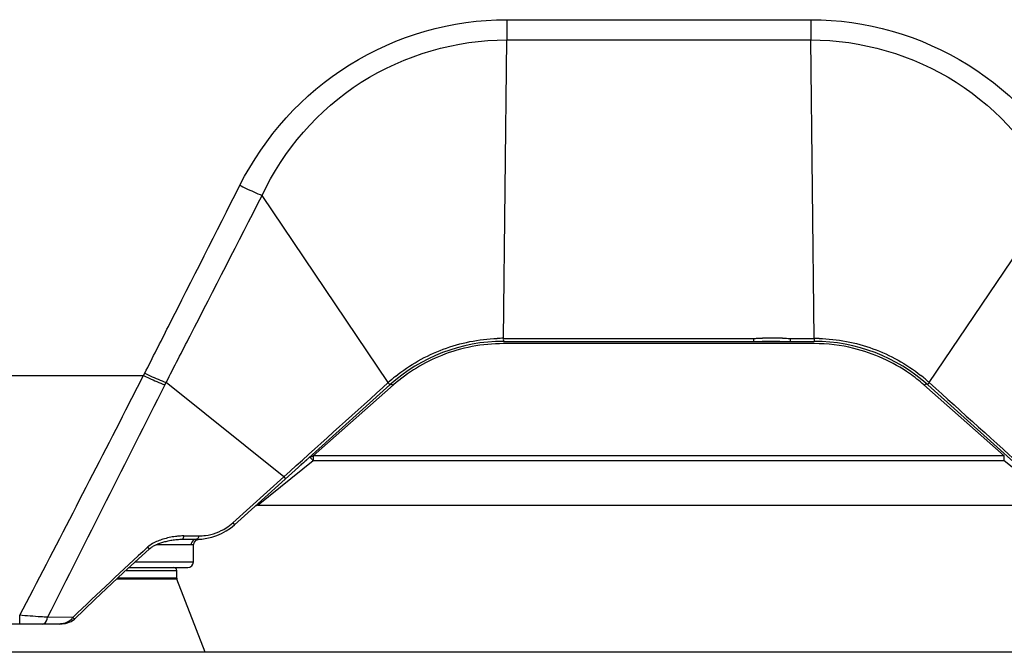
# Model space of a CAD drawing. Header units: millimetres. Extents: x 0 to 4000, y 0 to 3000.
# Tile 62 of 170: x 698 to 872, y 1532 to 1644. Entities that reach past the tile are written whole.
import ezdxf

# ---------------------------------------------------------------- set-up
doc = ezdxf.new("R2010")
doc.units = ezdxf.units.MM
doc.header["$LTSCALE"] = 219.99956
doc.layers.get('0').update_dxf_attribs({"linetype": 'CONTINUOUS'})
doc.layers.add('SUPERFICI', color=7, linetype='CONTINUOUS')

msp = doc.modelspace()

# ---------------------------------------------------------------- linework, layer by layer
at = {"color": 9, "linetype": 'CONTINUOUS'}
for p, q in [((783.82, 1644.08), (783.82, 1640.51)), ((783.82, 1644.08), (837.58, 1644.08)), ((837.58, 1644.08), (837.58, 1640.51)), ((783.22, 1587.71), (783.82, 1640.51)), ((783.82, 1640.51), (837.58, 1640.51)), ((838.18, 1587.71), (837.58, 1640.51)), ((762.87, 1579.88), (740.57, 1612.98)), ((858.53, 1579.88), (880.83, 1612.98)), ((783.22, 1587.71), (827.47, 1587.71)), ((827.47, 1587.71), (827.47, 1587.18)), ((833.93, 1587.71), (833.93, 1587.18)), ((833.93, 1587.71), (838.18, 1587.71)), ((838.19, 1586.78), (783.22, 1586.78)), ((684.83, 1581.13), (719.61, 1581.13)), ((716.5, 1575.05), (719.61, 1581.13)), ((719.61, 1581.13), (719.83, 1581.55)), ((723.4, 1579.49), (723.61, 1579.91)), ((744.42, 1563.23), (723.61, 1579.91)), ((763.81, 1579.47), (749.61, 1566.91)), ((761.89, 1579), (762.87, 1579.88)), ((761.89, 1579), (762.82, 1579.84)), ((762.82, 1579.84), (762.87, 1579.88)), ((871.79, 1566.91), (857.59, 1579.47)), ((858.53, 1579.88), (858.59, 1579.84)), ((858.53, 1579.88), (859.67, 1578.86)), ((749.61, 1566.91), (749.61, 1566.07)), ((871.79, 1566.91), (749.61, 1566.91)), ((871.79, 1566.07), (871.79, 1566.91)), ((749.61, 1566.07), (739.88, 1558.18)), ((871.79, 1566.07), (749.61, 1566.07)), ((881.53, 1558.18), (871.79, 1566.07)), ((735.39, 1555.08), (744.42, 1563.23)), ((744.42, 1563.23), (744.73, 1562.89)), ((735.39, 1555.08), (735.68, 1554.75)), ((728.02, 1551.2), (721.81, 1551.2)), ((726.74, 1552.77), (729.37, 1552.77)), ((718.14, 1548.16), (728.42, 1548.16)), ((716.53, 1546.68), (725.49, 1546.68)), ((725.52, 1545.09), (714.84, 1545.09)), ((725.49, 1545.27), (715.03, 1545.27)), ((697.71, 1537.18), (697.71, 1538.73)), ((707.12, 1538.35), (702.63, 1538.37))]:
    msp.add_line(p, q, dxfattribs=at)
at = {"color": 7, "linetype": 'CONTINUOUS'}
for p, q in [((783.22, 1587.18), (838.19, 1587.18)), ((735.68, 1554.75), (763.14, 1579.47)), ((858.26, 1579.47), (885.72, 1554.75)), ((748.94, 1566.69), (749.01, 1566.74)), ((739.88, 1558.18), (881.53, 1558.18)), ((726.36, 1552.18), (729.13, 1552.18)), ((728.93, 1552.03), (729.43, 1552.19)), ((729.14, 1552.18), (729.25, 1552.18)), ((717.07, 1547.18), (727.42, 1547.18)), ((725.49, 1545.27), (725.49, 1546.68)), ((730.49, 1532.18), (725.52, 1545.09)), ((704.68, 1537.18), (657.45, 1537.18)), ((2306.31, 1532.18), (516.31, 1532.18))]:
    msp.add_line(p, q, dxfattribs=at)
for points in [[(827.48, 1587.18), (828.99, 1587.21), (832.1, 1587.22), (833.93, 1587.18)], [(720.64, 1550.48), (720.75, 1550.57), (720.87, 1550.67), (721, 1550.75), (721.12, 1550.83), (721.25, 1550.91), (721.39, 1550.99), (721.53, 1551.07), (721.68, 1551.14), (721.83, 1551.21), (721.99, 1551.28), (722.15, 1551.35), (722.32, 1551.41), (722.49, 1551.48), (722.66, 1551.54), (722.84, 1551.6), (723.02, 1551.65), (723.2, 1551.71), (723.39, 1551.76), (723.59, 1551.81), (723.79, 1551.86), (723.99, 1551.91), (724.2, 1551.95), (724.41, 1551.99), (724.63, 1552.03), (724.85, 1552.06), (725.07, 1552.09), (725.3, 1552.12), (725.53, 1552.14), (725.77, 1552.16), (726.01, 1552.17), (726.25, 1552.18), (726.36, 1552.18)], [(728.47, 1551.21), (728.59, 1551.65), (728.93, 1552.03)], [(707.4, 1538.05), (711.02, 1541.51), (716.09, 1546.27), (720.64, 1550.48)], [(704.68, 1537.18), (705.82, 1537.29), (706.81, 1537.64), (707.4, 1538.05)]]:
    msp.add_lwpolyline(points, dxfattribs=at)
at = {"color": 9, "linetype": 'CONTINUOUS'}
for centre, radius, start, end in [((783.22, 1557.34), 30.38, 89.9963, 92.0522), ((830.7, 1517.32), 70.44, 88.475, 91.3641), ((838.18, 1557.34), 30.37, 88.3921, 90.0037), ((838.17, 1557.16), 29.62, 76.2996, 89.978), ((783.28, 1557.28), 30.46, 128.9114, 132.0821), ((838.12, 1557.28), 30.46, 47.9181, 51.6024), ((8067.6, -2154.87), 8239.1, 153.047671, 153.368031), ((-3981.51, 3981.67), 5278.55, 332.4317, 332.87556), ((785.55, 1521.07), 58.4, 129.4218, 131.0626), ((729.35, 1561.77), 9, 302.5413, 312.0553), ((729.38, 1561.74), 8.97, 269.9674, 277.6624), ((726.98, 1539.56), 13.22, 97.5516, 107.3149), ((726.86, 1540.53), 12.24, 94.1782, 97.6175), ((726.75, 1542.12), 10.65, 90.0487, 94.1986)]:
    msp.add_arc(centre, radius, start, end, dxfattribs=at)
at = {"color": 7, "linetype": 'CONTINUOUS'}
for centre, radius, start, end in [((783.22, 1557.18), 30, 90, 132), ((838.19, 1557.18), 30, 48, 90), ((739.88, 1557.18), 1, 90, 132), ((728.99, 1562.18), 10, 270, 312), ((727.42, 1548.18), 1, 270, 359), ((724.99, 1546.68), 0.5, 0, 90), ((725.99, 1545.27), 0.5, 180, 201.0375)]:
    msp.add_arc(centre, radius, start, end, dxfattribs=at)
at = {"color": 9, "linetype": 'CONTINUOUS'}
for points, knots in [([(736.64, 1614.79), (740.96, 1623.36), (754.53, 1638.52), (774.18, 1644.08), (783.82, 1644.08)], [0, 0, 0, 0, 0.498872, 1, 1, 1, 1]), ([(837.58, 1644.08), (847.22, 1644.08), (866.87, 1638.52), (880.44, 1623.36), (884.77, 1614.79)], [0, 0, 0, 0, 0.501127, 1, 1, 1, 1]), ([(740.57, 1612.98), (744.29, 1621.03), (756.71, 1635.31), (774.89, 1640.5), (783.82, 1640.51)], [0, 0, 0, 0, 0.498268, 1, 1, 1, 1]), ([(837.58, 1640.51), (846.51, 1640.5), (864.69, 1635.31), (877.11, 1621.03), (880.83, 1612.98)], [0, 0, 0, 0, 0.50173, 1, 1, 1, 1]), ([(719.83, 1581.55), (721.22, 1584.31), (726.83, 1595.39), (732.43, 1606.46), (736.64, 1614.79)], [0, 0, 0, 0, 0.249064, 1, 1, 1, 1]), ([(736.64, 1614.79), (736.97, 1614.62), (738.27, 1613.98), (739.58, 1613.39), (740.57, 1612.98)], [0, 0, 0, 0, 0.261509, 1, 1, 1, 1]), ([(723.61, 1579.91), (725.02, 1582.66), (730.67, 1593.68), (736.32, 1604.71), (740.57, 1612.98)], [0, 0, 0, 0, 0.249066, 1, 1, 1, 1]), ([(764.15, 1580.98), (766.67, 1583.01), (772.41, 1586.29), (778.89, 1587.58), (782.13, 1587.69)], [0, 0, 0, 0, 0.5, 1, 1, 1, 1]), ([(783.22, 1587.71), (783.22, 1587.58), (783.16, 1587.47), (783.27, 1587.18), (783.22, 1587.18)], [0, 0, 0, 0, 0.730681, 1, 1, 1, 1]), ([(838.18, 1587.71), (838.18, 1587.58), (838.24, 1587.47), (838.14, 1587.18), (838.19, 1587.18)], [0, 0, 0, 0, 0.730682, 1, 1, 1, 1]), ([(839.03, 1587.7), (842.27, 1587.61), (848.75, 1586.38), (854.5, 1583.16), (857.04, 1581.15)], [0, 0, 0, 0, 0.500002, 1, 1, 1, 1]), ([(783.22, 1586.78), (779.53, 1586.78), (772.43, 1585.44), (766.31, 1581.68), (763.81, 1579.47)], [0, 0, 0, 0, 0.524752, 1, 1, 1, 1]), ([(857.59, 1579.47), (856.78, 1580.19), (853.1, 1583.09), (848.69, 1585.08), (845.19, 1585.94)], [0, 0, 0, 0, 0.231552, 1, 1, 1, 1]), ([(719.61, 1581.13), (719.94, 1580.97), (721.18, 1580.38), (722.45, 1579.85), (723.4, 1579.49)], [0, 0, 0, 0, 0.261625, 1, 1, 1, 1]), ([(719.83, 1581.55), (720.15, 1581.39), (721.39, 1580.8), (722.66, 1580.27), (723.61, 1579.91)], [0, 0, 0, 0, 0.261632, 1, 1, 1, 1]), ([(762.87, 1579.88), (762.91, 1579.83), (762.98, 1579.71), (763.1, 1579.63), (763.12, 1579.51), (763.07, 1579.57), (763.06, 1579.59)], [0, 0, 0, 0, 0.384976, 0.805527, 0.841561, 1, 1, 1, 1]), ([(763.14, 1579.47), (763.21, 1579.54), (763.43, 1579.67), (763.65, 1579.51), (763.74, 1579.41)], [0, 0, 0, 0, 0.41204, 1, 1, 1, 1]), ([(858.26, 1579.47), (858.19, 1579.54), (857.98, 1579.67), (857.75, 1579.51), (857.67, 1579.41)], [0, 0, 0, 0, 0.412048, 1, 1, 1, 1]), ([(858.53, 1579.88), (858.49, 1579.83), (858.42, 1579.71), (858.3, 1579.63), (858.28, 1579.51), (858.33, 1579.57), (858.35, 1579.59)], [0, 0, 0, 0, 0.38488, 0.805329, 0.841516, 1, 1, 1, 1]), ([(748.94, 1566.69), (749.01, 1566.75), (749.28, 1566.33), (749.47, 1566.23), (749.61, 1566.07)], [0, 0, 0, 0, 0.291906, 1, 1, 1, 1]), ([(749.37, 1566.9), (749.4, 1566.9), (749.47, 1566.88), (749.53, 1566.85), (749.55, 1566.83)], [0, 0, 0, 0, 0.46555, 1, 1, 1, 1]), ([(726.36, 1552.18), (726.4, 1552.18), (726.64, 1552.29), (726.7, 1552.57), (726.74, 1552.77)], [0, 0, 0, 0, 0.1685, 1, 1, 1, 1]), ([(728.47, 1551.21), (728.47, 1551.17), (728.23, 1551.25), (728.13, 1551.2), (728.02, 1551.2)], [0, 0, 0, 0, 0.251009, 1, 1, 1, 1]), ([(729.37, 1552.77), (729.35, 1552.69), (729.3, 1552.47), (729.15, 1552.18), (728.99, 1552.18)], [0, 0, 0, 0, 0.34685, 1, 1, 1, 1]), ([(720.64, 1550.48), (720.67, 1550.5), (720.45, 1550.63), (720.43, 1550.73), (720.35, 1550.81)], [0, 0, 0, 0, 0.265765, 1, 1, 1, 1]), ([(702.63, 1538.37), (702.24, 1538.4), (700.6, 1538.5), (698.96, 1538.63), (697.71, 1538.73)], [0, 0, 0, 0, 0.236402, 1, 1, 1, 1]), ([(701.8, 1537.18), (701.89, 1537.18), (702.39, 1537.38), (702.55, 1537.96), (702.63, 1538.37)], [0, 0, 0, 0, 0.178931, 1, 1, 1, 1]), ([(707.4, 1538.05), (707.42, 1538.07), (707.21, 1538.18), (707.19, 1538.28), (707.12, 1538.35)], [0, 0, 0, 0, 0.265092, 1, 1, 1, 1])]:
    msp.add_open_spline(points, degree=3, knots=knots, dxfattribs=at)
for points in [[(827.47, 1587.71), (827.71, 1587.71), (827.94, 1587.72), (828.18, 1587.72)], [(828.18, 1587.72), (828.46, 1587.73), (828.74, 1587.74), (829.02, 1587.74)], [(832.58, 1587.74), (833.03, 1587.73), (833.48, 1587.71), (833.93, 1587.71)], [(744.42, 1563.23), (750.25, 1568.48), (756.07, 1573.74), (761.89, 1579)], [(859.67, 1578.86), (865.43, 1573.65), (871.21, 1568.44), (876.98, 1563.23)], [(749.01, 1566.74), (749.11, 1566.83), (749.24, 1566.91), (749.37, 1566.9)], [(730.57, 1552.85), (731.85, 1553.02), (733.11, 1553.48), (734.2, 1554.18)], [(722.14, 1551.86), (721.5, 1551.59), (720.86, 1551.27), (720.35, 1550.81)], [(723.05, 1552.18), (722.74, 1552.09), (722.43, 1551.98), (722.14, 1551.86)], [(728.51, 1552.05), (728.23, 1551.88), (728.02, 1551.53), (728.02, 1551.2)], [(728.99, 1552.18), (728.83, 1552.18), (728.65, 1552.13), (728.51, 1552.05)], [(720.35, 1550.81), (715.9, 1546.7), (711.47, 1542.56), (707.12, 1538.35)], [(706.66, 1537.83), (706.12, 1537.4), (705.37, 1537.18), (704.68, 1537.18)], [(707.12, 1538.35), (706.99, 1538.16), (706.83, 1537.98), (706.66, 1537.83)]]:
    msp.add_open_spline(points, degree=3, dxfattribs=at)
at = {"layer": 'SUPERFICI', "color": 7, "linetype": 'CONTINUOUS'}
msp.add_line((728.42, 1548.16), (728.47, 1551.21), dxfattribs=at)

doc.saveas('drawing.dxf')
